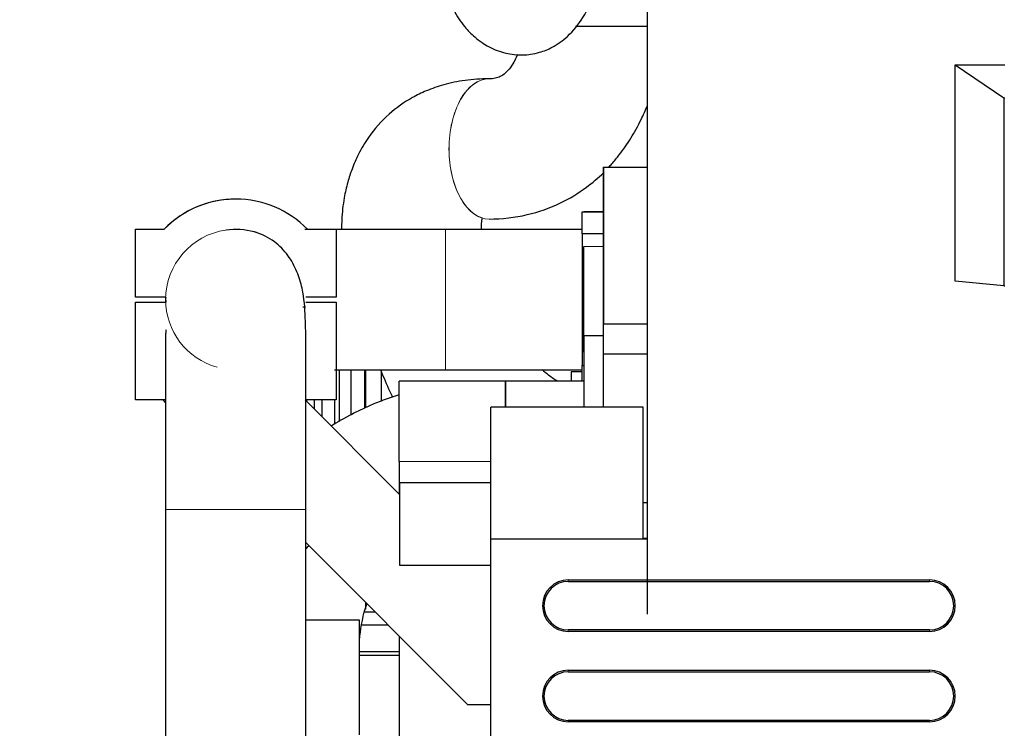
# Model space of a CAD drawing. Header units: inches. Extents: x 0 to 23760, y -13 to 16800.
# Tile 78 of 209: x 1501 to 2482, y 12195 to 12901. Entities that reach past the tile are written whole.
import ezdxf

# ---------------------------------------------------------------- set-up
doc = ezdxf.new("R2010")
doc.units = ezdxf.units.IN
doc.layers.add('254', color=7, linetype='Continuous', true_color=0xffffff)
doc.styles.add('latin_extended', font='simplex.shx')
doc.dimstyles.get("Standard").update_dxf_attribs({"dimtxt": 0.18, "dimasz": 0.18, "dimexe": 0.18, "dimexo": 0.0625, "dimgap": 0.09, "dimtad": 0, "dimtih": 1, "dimtoh": 1, "dimdec": 4, "dimzin": 0, "dimdsep": 46, "dimtxsty": 'Standard', "dimcen": 0.09, "dimadec": 0, "dimazin": 0, "dimtfac": 1, "dimtdec": 4, "dimtofl": 0, "dimtmove": 0, "dimatfit": 3, "dimfxl": 1, "dimtolj": 1, "dimtzin": 0, "dimarcsym": 0})

# ---------------------------------------------------------------- blocks, each defined once
blk = doc.blocks.new('_U1')
at = {"layer": '254', "color": 3, "linetype": 'Continuous', "lineweight": 13, "transparency": 16777216}
for p, q in [((8620.9, 13356.66), (8620.9, 9861.14)), ((1501.23, 11620.66), (1501.23, 9861.14)), ((1641.23, 9901.14), (8480.9, 9901.14))]:
    blk.add_line(p, q, dxfattribs=at)
at = {"layer": '254', "color": 3, "transparency": 16777216}
for points in [[(1641.23, 9924.47), (1641.23, 9877.8), (1501.23, 9901.14)], [(8480.9, 9877.8), (8480.9, 9924.47), (8620.9, 9901.14)]]:
    blk.add_solid(points, dxfattribs=at)
at = {"layer": 'Defpoints', "color": 0, "transparency": 16777216}
for p in [(8620.9, 13396.66), (1501.23, 11660.66), (8620.9, 9901.14)]:
    blk.add_point(p, dxfattribs=at)
at = {"layer": '254', "color": 2, "lineweight": 13, "transparency": 16777216, "insert": (4827.73, 10111.14), "char_height": 140, "attachment_point": 1, "style": 'latin_extended'}
blk.add_mtext('\\A1;7120', dxfattribs=at)

msp = doc.modelspace()

# ---------------------------------------------------------------- linework, layer by layer
at = {"layer": '254', "color": 2, "linetype": 'Continuous', "lineweight": 25}
for p, q in [((2126.308, 12922.635), (2126.308, 12308.585)), ((2126.307, 12893.94), (2055.178, 12893.94)), ((2433.309, 12855.773), (2482.808, 12855.773)), ((2433.309, 12855.773), (2481.808, 12822.702)), ((2433.309, 12640.259), (2433.309, 12855.773)), ((1968.775, 12841.79), (1968.693, 12841.79)), ((2481.808, 12822.702), (2482.808, 12822.702)), ((2481.808, 12822.702), (2481.808, 12635.542)), ((2082.808, 12753.656), (2082.808, 12597.656)), ((2082.808, 12753.656), (2126.312, 12753.656)), ((2082.808, 12753.656), (2126.312, 12753.656)), ((2082.808, 12597.656), (2082.808, 12753.656)), ((2061.808, 12709.455), (2082.807, 12709.455)), ((2061.808, 12687.455), (2061.808, 12709.455)), ((2063.208, 12709.455), (2063.208, 12709.656)), ((2063.208, 12709.656), (2082.808, 12709.656)), ((1968.857, 12702.09), (1968.94, 12702.091)), ((1616.509, 12624.453), (1616.509, 12691.953)), ((1616.509, 12691.953), (1645.098, 12691.953)), ((1616.509, 12624.453), (1616.509, 12691.953)), ((1719.264, 12691.751), (1719.264, 12691.751)), ((1787.931, 12691.953), (1816.52, 12691.953)), ((1816.52, 12691.953), (1816.52, 12624.453)), ((2061.807, 12691.805), (1925.514, 12691.805)), ((2061.808, 12687.455), (2061.808, 12556.455)), ((2082.807, 12687.455), (2061.808, 12687.455)), ((2063.208, 12569.656), (2063.208, 12674.656)), ((2481.808, 12635.542), (2433.309, 12640.259)), ((2481.808, 12635.542), (2482.808, 12635.542)), ((1646.709, 12624.453), (1616.509, 12624.453)), ((1616.514, 12521.953), (1616.514, 12619.313)), ((1616.514, 12619.313), (1646.714, 12619.313)), ((1616.514, 12521.953), (1616.514, 12619.313)), ((1786.314, 12619.313), (1816.514, 12619.313)), ((1816.52, 12624.453), (1786.32, 12624.453)), ((1816.514, 12619.313), (1816.514, 12521.953)), ((1785.952, 12614.431), (1783.338, 12614.431)), ((2082.808, 12567.706), (2082.808, 12597.656)), ((2082.808, 12597.656), (2126.31, 12597.656)), ((2082.808, 12567.706), (2082.808, 12597.656)), ((2082.808, 12585.856), (2063.308, 12585.856)), ((2063.308, 12585.856), (2063.308, 12514.862)), ((2082.808, 12514.846), (2082.808, 12567.706)), ((2126.309, 12567.706), (2082.808, 12567.706)), ((2082.808, 12514.846), (2082.808, 12567.706)), ((1819.4, 12552.102), (1819.4, 12500.399)), ((1831.178, 12552.102), (1831.178, 12507.012)), ((1845.026, 12513.962), (1845.026, 12552.102)), ((1845.855, 12552.102), (1845.855, 12514.325)), ((1861.408, 12551.545), (1861.408, 12520.793)), ((1925.514, 12552.105), (2061.807, 12552.105)), ((2050.808, 12550.156), (2050.808, 12549.791)), ((2061.808, 12550.156), (2050.808, 12550.156)), ((2050.808, 12549.791), (2050.808, 12540.856)), ((2061.808, 12540.856), (2061.808, 12556.455)), ((2061.808, 12556.455), (2063.308, 12556.455)), ((1985.308, 12540.856), (1879.308, 12540.856)), ((1879.308, 12460.621), (1879.308, 12540.856)), ((2063.308, 12540.856), (1985.308, 12540.856)), ((1985.308, 12514.853), (1985.308, 12540.856)), ((1985.308, 12540.856), (1985.308, 12514.849)), ((1646.667, 12521.953), (1616.514, 12521.953)), ((1646.666, 12519.601), (1644.314, 12521.953)), ((1646.666, 12519.601), (1644.314, 12521.953)), ((1785.714, 12521.953), (1879.806, 12427.861)), ((1816.514, 12521.953), (1786.361, 12521.953)), ((1787.501, 12520.162), (1787.501, 12521.953)), ((1794.693, 12521.953), (1794.693, 12512.972)), ((1802.182, 12521.953), (1802.182, 12505.481)), ((1815.3, 12498.098), (1815.3, 12521.953)), ((1970.808, 12383.225), (1970.808, 12514.851)), ((2122.317, 12514.851), (1970.808, 12514.851)), ((2122.317, 12384.267), (2122.317, 12514.851)), ((1879.308, 12460.621), (1879.308, 12428.358)), ((1879.808, 12439.588), (1879.808, 12434.928)), ((1970.808, 12439.588), (1879.808, 12439.588)), ((1879.808, 12434.928), (1879.808, 12357.588)), ((1646.664, 12412.955), (1646.664, 12073.332)), ((1786.364, 12073.332), (1786.364, 12412.955)), ((2126.307, 12419.647), (2122.317, 12419.647)), ((1970.808, 12037.154), (1970.808, 12383.225)), ((2126.309, 12383.225), (1970.808, 12383.225)), ((2122.317, 12384.267), (2126.31, 12384.267)), ((1947.814, 12218.453), (1786.366, 12379.901)), ((1947.814, 12218.453), (1786.366, 12379.901)), ((1879.808, 12357.588), (1970.808, 12357.588)), ((2047.808, 12342.825), (2407.808, 12342.825)), ((2047.808, 12341.325), (2407.808, 12341.325)), ((1845.855, 12320.413), (1845.855, 12313.797)), ((1855.436, 12310.831), (1845.026, 12310.831)), ((1839.808, 12302.656), (1786.365, 12302.656)), ((1839.808, 12188.656), (1839.808, 12302.656)), ((1868.634, 12297.631), (1841.926, 12297.631)), ((2407.808, 12292.982), (2047.808, 12292.982)), ((1879.308, 12286.964), (1879.308, 12122.539)), ((2407.808, 12291.482), (2047.808, 12291.482)), ((1879.299, 12271.231), (1839.805, 12271.231)), ((1879.308, 12267.656), (1839.808, 12267.656)), ((2047.808, 12252.825), (2407.808, 12252.825)), ((2047.808, 12251.325), (2407.808, 12251.325)), ((1970.809, 12218.453), (1947.814, 12218.453)), ((2407.808, 12202.982), (2047.808, 12202.982)), ((2407.808, 12201.482), (2047.808, 12201.482))]:
    msp.add_line(p, q, dxfattribs=at)
at = {"layer": '254', "color": 110, "linetype": 'Continuous', "lineweight": 13}
for p, q in [((1925.514, 12691.805), (1925.514, 12552.105)), ((2082.808, 12674.656), (2063.208, 12674.656)), ((2063.208, 12569.656), (2063.308, 12569.656)), ((1879.308, 12460.621), (1970.807, 12460.621)), ((1646.664, 12412.955), (1786.364, 12412.955)), ((2047.808, 12341.325), (2047.808, 12342.825)), ((2407.808, 12341.325), (2407.808, 12342.825)), ((2047.808, 12292.982), (2047.808, 12291.482)), ((2407.808, 12292.982), (2407.808, 12291.482)), ((2047.808, 12251.325), (2047.808, 12252.825)), ((2407.808, 12251.325), (2407.808, 12252.825)), ((2047.808, 12202.982), (2047.808, 12201.482)), ((2407.808, 12202.982), (2407.808, 12201.482))]:
    msp.add_line(p, q, dxfattribs=at)
at = {"layer": '254', "color": 2, "linetype": 'Continuous', "lineweight": 25}
for centre, radius, start, end in [((1716.514, 12621.955), 100, 87.745464, 135.574955), ((1716.514, 12621.955), 100, 44.425045, 135.574955), ((1716.514, 12621.955), 69.85, 74.649375, 98.055), ((1716.514, 12621.955), 69.85, 72.747882, 74.462925), ((1716.514, 12621.955), 69.85, 177.946875, 180), ((1716.514, 12621.955), 69.85, 180, 182.17125), ((2047.808, 12317.154), 25.672, 90, 270), ((2407.808, 12317.154), 25.672, 270, 90), ((2047.808, 12317.154), 24.172, 90, 270), ((2407.808, 12317.154), 24.172, 270, 90), ((2047.808, 12227.154), 25.672, 90, 270), ((2047.808, 12227.154), 24.172, 90, 270), ((2407.808, 12227.154), 25.672, 270, 90), ((2407.808, 12227.154), 24.172, 270, 90)]:
    msp.add_arc(centre, radius, start, end, dxfattribs=at)
at = {"layer": '254', "color": 110, "linetype": 'Continuous', "lineweight": 13}
for start, end in [(98.055, 180), (180, 254.548125)]:
    msp.add_arc((1716.514, 12621.955), 69.85, start, end, dxfattribs=at)
for centre, start_param, end_param in [((1968.775, 12771.94), 3.1407269, 4.7117196), ((1968.858, 12771.941), 3.1375854, 4.7117196), ((1968.775, 12771.94), 4.7117196, 6.2831853), ((1968.858, 12771.941), 4.7117196, 6.2825159), ((1968.775, 12771.94), 0, 0.0149404)]:
    msp.add_ellipse(centre, major_axis=(0.082, -69.85), ratio=0.569596, start_param=start_param, end_param=end_param, dxfattribs=at)
at = {"layer": '254', "color": 2, "linetype": 'Continuous', "lineweight": 25}
for points, knots in [([(1920.808, 12966.503), (1920.795, 12955.524), (1923.081, 12936.166), (1932.193, 12911.155), (1943.274, 12894.39), (1953.226, 12884.207), (1961.573, 12877.813), (1971.714, 12871.744), (1985.247, 12866.64), (1999.419, 12865.103), (2010.821, 12866.052), (2020.831, 12868.237), (2033.445, 12873.361), (2048.667, 12884.149), (2063.993, 12903.142), (2071.443, 12919.84), (2074.45, 12929.785)], [0, 0, 0, 0, 0.1164141, 0.21609, 0.2955071, 0.354376, 0.3932629, 0.4282528, 0.504695, 0.5788516, 0.6130671, 0.6533013, 0.7127456, 0.7913019, 0.8884556, 1, 1, 1, 1]), ([(1997.144, 12865.886), (1996.411, 12863.991), (1994.31, 12859.135), (1988.657, 12850.191), (1981.532, 12844.161), (1974.977, 12842.044), (1970.993, 12841.684), (1968.794, 12841.791)], [0, 0, 0, 0, 0.1007624, 0.2715877, 0.6145576, 0.7937866, 1, 1, 1, 1]), ([(1968.712, 12841.79), (1960.648, 12841.758), (1945.393, 12840.673), (1924.564, 12836.463), (1907.167, 12830.457), (1888.48, 12821.334), (1867.969, 12806.879), (1850.329, 12787.002), (1839.013, 12767.811), (1832.433, 12752.649), (1827.714, 12738.088), (1823.937, 12721.411), (1822.129, 12705.652), (1821.954, 12695.033), (1821.989, 12691.874)], [0, 0, 0, 0, 0.0995254, 0.1918962, 0.2708302, 0.3358621, 0.457927, 0.5894581, 0.6722512, 0.7401963, 0.7989691, 0.8671098, 0.9606201, 1, 1, 1, 1]), ([(2088.086, 12753.594), (2089.178, 12754.763), (2092.816, 12758.77), (2100.526, 12768.114), (2110.521, 12782.581), (2119.696, 12799.205), (2124.729, 12810.388), (2126.65, 12815.092)], [0, 0, 0, 0, 0.0660789, 0.2236099, 0.5030599, 0.7948047, 1, 1, 1, 1]), ([(1968.921, 12702.091), (1981.923, 12702.125), (2006.109, 12704.95), (2038.94, 12716.327), (2064.045, 12731.523), (2077.518, 12743.013), (2082.85, 12748.232)], [0, 0, 0, 0, 0.3059969, 0.5860192, 0.8259565, 1, 1, 1, 1]), ([(1961.495, 12691.822), (1961.488, 12691.952), (1961.349, 12694.844), (1961.393, 12699.428), (1962.003, 12701.949), (1962.111, 12702.255), (1962.128, 12702.313)], [0, 0, 0, 0, 0.021515, 0.4803187, 0.8178432, 1, 1, 1, 1]), ([(1786.364, 12412.955), (1786.364, 12424.311), (1786.364, 12445.556), (1786.363, 12475.188), (1786.362, 12500.279), (1786.362, 12522.713), (1786.36, 12542.14), (1786.364, 12559.852), (1786.367, 12580.69), (1786.019, 12605.085), (1784.416, 12628.312), (1777.898, 12650.322), (1768.85, 12666.605), (1755.492, 12680.732), (1742.595, 12686.937), (1734.985, 12689.319)], [0, 0, 0, 0, 0.0901496, 0.1711502, 0.2430194, 0.3057656, 0.37524, 0.4331867, 0.4950463, 0.599521, 0.7174969, 0.7815865, 0.8502871, 0.9223064, 1, 1, 1, 1]), ([(1925.514, 12691.805), (1909.907, 12691.805), (1881.698, 12691.805), (1845.053, 12691.804), (1824.69, 12691.804), (1816.385, 12691.803)], [0, 0, 0, 0, 0.4010036, 0.7443159, 1, 1, 1, 1]), ([(1647.143, 12591.686), (1646.892, 12591.658), (1646.667, 12590.55), (1646.664, 12585.282), (1646.665, 12575.899), (1646.665, 12564.652), (1646.665, 12549.882), (1646.665, 12531.217), (1646.665, 12508.184), (1646.665, 12480.547), (1646.665, 12448.233), (1646.664, 12425.2), (1646.664, 12412.955)], [0, 0, 0, 0, 0.0612415, 0.1225689, 0.1848994, 0.2597887, 0.3485454, 0.451171, 0.567641, 0.6979325, 0.8420652, 1, 1, 1, 1]), ([(1814.81, 12552.107), (1819.859, 12552.106), (1838.372, 12552.105), (1866.385, 12552.106), (1898.784, 12552.106), (1916.353, 12552.106), (1925.514, 12552.106)], [0, 0, 0, 0, 0.1530288, 0.5460317, 0.765488, 1, 1, 1, 1]), ([(1861.081, 12551.428), (1863.793, 12544.365), (1867.576, 12535.496), (1871.77, 12526.793), (1872.695, 12524.921)], [0, 0, 0, 0, 0.7839254, 1, 1, 1, 1]), ([(2036.942, 12540.721), (2035.643, 12541.454), (2030.941, 12544.308), (2026.137, 12548.223), (2022.732, 12551.428), (2022.214, 12551.926)], [0, 0, 0, 0, 0.2396833, 0.8830604, 1, 1, 1, 1]), ([(1879.228, 12527.114), (1876.542, 12526.283), (1868.471, 12523.646), (1855.96, 12518.879), (1843.372, 12513.339), (1827.542, 12505.306), (1817.285, 12499.626), (1811.447, 12495.938)], [0, 0, 0, 0, 0.0849971, 0.2574309, 0.4078862, 0.5822232, 1, 1, 1, 1]), ([(1840.114, 12284.867), (1840.166, 12285.484), (1841.168, 12296.541), (1843.429, 12307.966), (1847.113, 12318.933), (1847.159, 12319.069)], [0, 0, 0, 0, 0.0551668, 0.9882202, 1, 1, 1, 1])]:
    msp.add_open_spline(points, degree=3, knots=knots, dxfattribs=at)
for points in [[(1790.104, 12691.803), (1788.486, 12691.803), (1786.88, 12691.804), (1785.284, 12691.804)], [(1789.431, 12376.831), (1788.343, 12375.822), (1787.267, 12374.802), (1786.203, 12373.769)]]:
    msp.add_open_spline(points, degree=3, dxfattribs=at)

# ---------------------------------------------------------------- dimensions: what is measured, and where the dimension line sits
at = {"layer": '254', "color": 2, "linetype": 'Continuous', "lineweight": 13}
dim = msp.add_linear_dim(base=(8620.898, 9901.137), p1=(1501.226, 11660.656), p2=(8620.898, 13396.656), dimstyle='Standard', override={"dimscale": 40, "dimtxt": 3.5, "dimasz": 3.5, "dimexe": 1, "dimexo": 1, "dimgap": 1.75, "dimtad": 1, "dimtih": 1, "dimtoh": 0, "dimdec": 0, "dimlfac": 1, "dimzin": 8, "dimdsep": 46, "dimlunit": 2, "dimtxsty": 'latin_extended', "dimsah": 1, "dimse1": 0, "dimse2": 0, "dimsd1": 0, "dimsd2": 0, "dimclrd": 3, "dimclre": 3, "dimclrt": 2, "dimtol": 0, "dimtm": -0.1, "dimtfac": 0.714286, "dimtdec": 3, "dimtofl": 1, "dimtmove": 0, "dimtzin": 8, "dimlwd": 13, "dimlwe": 13}, dxfattribs=at)
dim.commit()
dim.dimension.update_dxf_attribs({"geometry": '_U1', "text_midpoint": (5061.062, 9901.137), "dimtype": 160})

doc.saveas('drawing.dxf')
